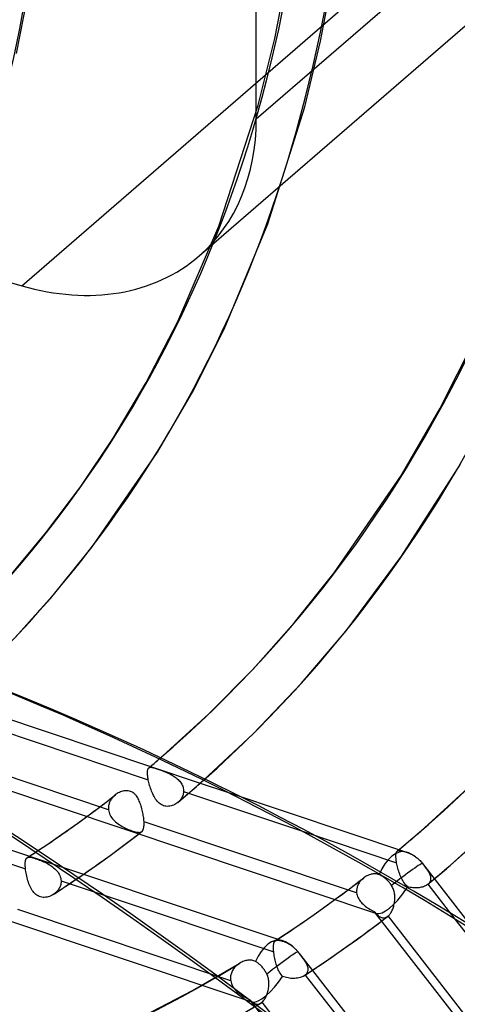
# Model space of a CAD drawing. Header units: millimetres. Extents: x -261 to 249, y -324 to 318.
# Tile 57 of 89: x 85 to 106, y -76 to -26. Entities that reach past the tile are written whole.
import ezdxf

# ---------------------------------------------------------------- set-up
doc = ezdxf.new("R2010")
doc.units = ezdxf.units.MM
doc.layers.add('MAIN-1', color=7, linetype='Continuous')
doc.layers.add('MAIN-2', color=7, linetype='Continuous')

msp = doc.modelspace()

# ---------------------------------------------------------------- linework, layer by layer
at = {"layer": 'MAIN-1'}
for p, q in [((81.15, -60.357), (91.118, -63.691)), ((80.577, -60.867), (91.009, -64.356)), ((77.108, -62.579), (102.425, -71.048)), ((91.21, -63.613), (91.298, -63.539)), ((91.298, -63.539), (91.386, -63.464)), ((91.386, -63.464), (91.474, -63.389)), ((91.474, -63.389), (91.561, -63.314)), ((90.968, -63.98), (90.969, -63.948)), ((90.968, -64.014), (90.968, -63.98)), ((90.969, -64.05), (90.968, -64.014)), ((90.969, -63.948), (90.971, -63.919)), ((90.971, -64.088), (90.969, -64.05)), ((90.971, -63.919), (90.975, -63.892)), ((90.975, -63.892), (90.979, -63.867)), ((90.979, -63.867), (90.985, -63.845)), ((90.985, -63.845), (90.992, -63.824)), ((90.992, -63.824), (91, -63.806)), ((91, -63.806), (91.009, -63.79)), ((91.009, -63.79), (91.019, -63.776)), ((91.019, -63.776), (91.031, -63.765)), ((91.031, -63.765), (91.031, -63.764)), ((91.031, -63.764), (91.031, -63.764)), ((91.031, -63.764), (91.032, -63.764)), ((91.032, -63.764), (91.032, -63.763)), ((91.032, -63.763), (91.032, -63.763)), ((91.032, -63.764), (91.032, -63.764)), ((91.034, -63.762), (91.122, -63.688)), ((91.122, -63.688), (91.21, -63.613)), ((90.975, -64.128), (90.971, -64.088)), ((90.98, -64.171), (90.975, -64.128)), ((90.985, -64.215), (90.98, -64.171)), ((90.992, -64.261), (90.985, -64.215)), ((91, -64.308), (90.992, -64.261)), ((91.009, -64.356), (91, -64.308)), ((91.023, -64.425), (91.009, -64.356)), ((91.039, -64.496), (91.023, -64.425)), ((91.057, -64.568), (91.039, -64.496)), ((91.077, -64.64), (91.057, -64.568)), ((93.493, -64.629), (93.586, -64.547)), ((93.586, -64.547), (93.679, -64.465)), ((93.612, -64.525), (94.966, -64.978)), ((93.679, -64.465), (93.772, -64.383)), ((91.099, -64.713), (91.077, -64.64)), ((91.122, -64.786), (91.099, -64.713)), ((91.147, -64.858), (91.122, -64.786)), ((91.174, -64.93), (91.147, -64.858)), ((91.202, -65), (91.174, -64.93)), ((91.233, -65.069), (91.202, -65)), ((92.973, -65.08), (93.093, -64.978)), ((93.029, -65.032), (98.724, -66.937)), ((93.093, -64.978), (93.212, -64.875)), ((93.212, -64.874), (93.306, -64.793)), ((93.306, -64.793), (93.4, -64.711)), ((93.4, -64.711), (93.493, -64.629)), ((91.265, -65.137), (91.233, -65.069)), ((91.299, -65.201), (91.265, -65.137)), ((91.335, -65.264), (91.299, -65.201)), ((91.374, -65.323), (91.335, -65.264)), ((91.414, -65.38), (91.374, -65.323)), ((91.458, -65.433), (91.414, -65.38)), ((91.503, -65.482), (91.458, -65.433)), ((91.552, -65.527), (91.503, -65.482)), ((91.603, -65.567), (91.552, -65.527)), ((92.442, -65.527), (92.388, -65.564)), ((92.494, -65.487), (92.442, -65.527)), ((92.494, -65.487), (92.614, -65.386)), ((92.495, -65.486), (92.494, -65.487)), ((92.494, -65.487), (92.494, -65.487)), ((92.496, -65.486), (92.495, -65.486)), ((92.495, -65.486), (92.495, -65.486)), ((92.496, -65.485), (92.496, -65.485)), ((92.496, -65.485), (92.496, -65.486)), ((92.614, -65.386), (92.734, -65.284)), ((92.734, -65.284), (92.854, -65.182)), ((92.854, -65.182), (92.973, -65.08)), ((91.657, -65.602), (91.603, -65.567)), ((91.713, -65.631), (91.657, -65.602)), ((91.771, -65.655), (91.713, -65.631)), ((91.832, -65.672), (91.771, -65.655)), ((91.895, -65.683), (91.832, -65.672)), ((91.958, -65.688), (91.895, -65.683)), ((92.021, -65.686), (91.958, -65.688)), ((92.085, -65.679), (92.021, -65.686)), ((92.148, -65.666), (92.085, -65.679)), ((92.211, -65.647), (92.148, -65.666)), ((92.271, -65.624), (92.211, -65.647)), ((92.331, -65.596), (92.271, -65.624)), ((92.388, -65.564), (92.331, -65.596)), ((87.093, -66.802), (87.525, -66.494)), ((87.525, -66.494), (87.931, -66.2)), ((86.666, -67.103), (87.093, -66.802)), ((85.878, -67.641), (86.269, -67.377)), ((86.269, -67.377), (86.666, -67.103)), ((89.584, -67.788), (90.059, -67.431)), ((90.059, -67.431), (90.531, -67.069)), ((85.486, -67.903), (85.878, -67.641)), ((89.099, -68.145), (89.584, -67.788)), ((88.563, -68.53), (89.099, -68.145)), ((87.511, -69.265), (88.017, -68.916)), ((88.017, -68.916), (88.563, -68.53)), ((87.773, -69.085), (97.49, -72.336)), ((86.261, -70.096), (86.256, -70.099)), ((86.267, -70.093), (86.261, -70.096)), ((86.272, -70.089), (86.267, -70.093)), ((86.277, -70.086), (86.272, -70.089)), ((86.282, -70.082), (86.277, -70.086)), ((86.287, -70.079), (86.282, -70.082)), ((88.748, -70.113), (97.287, -72.969)), ((99.849, -70.717), (100.351, -70.354)), ((99.318, -71.094), (99.849, -70.717)), ((98.337, -71.771), (98.815, -71.445)), ((98.815, -71.445), (99.318, -71.094)), ((102.089, -71.88), (102.683, -71.434)), ((102.369, -71.029), (112.723, -84.372)), ((106.36, -71.332), (114.431, -81.733)), ((97.857, -72.094), (98.337, -71.771)), ((101.474, -72.332), (102.089, -71.88)), ((97.326, -72.462), (97.335, -72.448)), ((97.335, -72.448), (97.346, -72.435)), ((97.346, -72.435), (97.35, -72.43)), ((97.35, -72.43), (97.355, -72.426)), ((97.355, -72.426), (97.359, -72.422)), ((97.359, -72.422), (97.364, -72.418)), ((97.364, -72.418), (97.369, -72.415)), ((97.369, -72.415), (97.373, -72.412)), ((97.373, -72.412), (97.857, -72.094)), ((100.733, -72.862), (101.474, -72.332)), ((97.274, -72.703), (97.276, -72.671)), ((97.274, -72.736), (97.274, -72.703)), ((97.274, -72.772), (97.274, -72.736)), ((97.275, -72.808), (97.274, -72.772)), ((97.277, -72.847), (97.275, -72.808)), ((97.276, -72.671), (97.278, -72.641)), ((97.279, -72.886), (97.277, -72.847)), ((97.278, -72.641), (97.281, -72.613)), ((97.282, -72.927), (97.279, -72.886)), ((97.281, -72.613), (97.285, -72.586)), ((97.287, -72.969), (97.282, -72.927)), ((97.285, -72.586), (97.29, -72.561)), ((97.29, -72.561), (97.295, -72.538)), ((97.295, -72.538), (97.301, -72.517)), ((97.301, -72.517), (97.309, -72.497)), ((97.309, -72.497), (97.317, -72.479)), ((97.317, -72.479), (97.326, -72.462)), ((100.05, -73.339), (100.733, -72.862)), ((97.294, -73.034), (97.287, -72.969)), ((97.304, -73.101), (97.294, -73.034)), ((97.315, -73.17), (97.304, -73.101)), ((97.327, -73.24), (97.315, -73.17)), ((97.342, -73.311), (97.327, -73.24)), ((97.358, -73.382), (97.342, -73.311)), ((97.376, -73.453), (97.358, -73.382)), ((99.433, -73.758), (100.05, -73.339)), ((97.395, -73.524), (97.376, -73.453)), ((97.416, -73.595), (97.395, -73.524)), ((97.439, -73.665), (97.416, -73.595)), ((97.463, -73.733), (97.439, -73.665)), ((97.49, -73.8), (97.463, -73.733)), ((97.518, -73.865), (97.49, -73.8)), ((97.548, -73.928), (97.518, -73.865)), ((97.581, -73.988), (97.548, -73.928)), ((98.812, -74.171), (99.433, -73.758)), ((99.222, -73.9), (107.342, -84.364)), ((97.615, -74.046), (97.581, -73.988)), ((97.652, -74.1), (97.615, -74.046)), ((97.692, -74.152), (97.652, -74.1)), ((97.734, -74.199), (97.692, -74.152)), ((97.8, -74.224), (97.734, -74.199)), ((97.867, -74.246), (97.8, -74.224)), ((97.935, -74.264), (97.867, -74.246)), ((98.004, -74.279), (97.935, -74.264)), ((98.074, -74.29), (98.004, -74.279)), ((98.144, -74.298), (98.074, -74.29)), ((98.214, -74.303), (98.144, -74.298)), ((98.283, -74.304), (98.214, -74.303)), ((98.352, -74.302), (98.283, -74.304)), ((98.418, -74.297), (98.352, -74.302)), ((98.483, -74.288), (98.418, -74.297)), ((98.546, -74.276), (98.483, -74.288)), ((98.606, -74.261), (98.546, -74.276)), ((98.664, -74.243), (98.606, -74.261)), ((98.717, -74.222), (98.664, -74.243)), ((98.767, -74.198), (98.717, -74.222)), ((98.812, -74.171), (98.767, -74.198)), ((98.869, -74.134), (105.801, -83.067))]:
    msp.add_line(p, q, dxfattribs=at)
for centre, major_axis, ratio, start_param, end_param in [((-0.5, -0.433), (159.408, -184.069), 0.75, 0.713724, 3.511855), ((-8.75, -7.578), (-148.606, 171.596), 0.75, -2.427868, -0.857072), ((-50, -43.301), (-148.606, 171.596), 0.75, -3.141592, -0.857072), ((-50, -43.301), (147.952, -170.84), 0.75, 0, 2.284521), ((-46.209, -259.91), (-234.823, -10.099), 0.985418, -2.557401, -2.083814), ((-46.202, -260.08), (234.823, 10.099), 0.985418, 0.584375, 1.057779), ((1.028, -279.702), (71.431, 223.923), 0.807621, -0.42766, 0), ((-0.5, -0.433), (159.408, -184.069), 0.75, -0.370263, 0.713724), ((21.152, 18.319), (70.573, -81.491), 0.75, -0.011293, -0.002684), ((21.152, 18.319), (-72.052, 83.199), 0.75, -3.141477, -3.132451), ((21.152, 18.319), (70.573, -81.491), 0.75, -0.096778, -0.060018), ((103.393, -69.584), (-1.019, -1.438), 0.325693, 0.096295, 1.61288), ((26.652, 23.082), (77.971, -90.033), 0.75, -0.101947, -0.061118), ((97.165, -74.014), (-1.019, -1.438), 0.325693, 0.126334, 1.67202)]:
    msp.add_ellipse(centre, major_axis=major_axis, ratio=ratio, start_param=start_param, end_param=end_param, dxfattribs=at)
at = {"layer": 'MAIN-2'}
for p, q in [((96.417, -31.274), (96.417, 62.672)), ((96.417, -31.274), (118.937, -11.771)), ((-9.273, -12.507), (84.673, -39.627)), ((93.55, -38.134), (115.616, -19.025)), ((84.673, -39.627), (106.471, -20.75)), ((97.345, -27.242), (98.074, -23.436)), ((99.629, -27.378), (100.357, -23.479)), ((84.414, -27.993), (85.089, -24.544)), ((96.515, -30.592), (97.345, -27.242)), ((98.838, -30.673), (99.629, -27.378)), ((94.538, -36.644), (96.515, -30.592)), ((97, -36.525), (98.838, -30.673)), ((92.487, -41.412), (94.538, -36.644)), ((94.804, -41.803), (97, -36.525)), ((90.898, -44.473), (92.487, -41.412)), ((93.215, -44.95), (94.804, -41.803)), ((105.605, -45.792), (107.369, -42.287)), ((89.249, -47.25), (90.898, -44.473)), ((91.471, -47.957), (93.215, -44.95)), ((103.679, -49.114), (105.605, -45.792)), ((87.625, -49.675), (89.249, -47.25)), ((88.206, -52.699), (91.471, -47.957)), ((103.689, -53.161), (106.644, -48.562)), ((100.319, -54), (103.679, -49.114)), ((85.888, -51.999), (87.625, -49.675)), ((84.008, -54.253), (85.888, -51.999)), ((86.338, -55.015), (88.206, -52.699)), ((100.912, -56.907), (103.689, -53.161)), ((98.332, -56.481), (100.319, -54)), ((84.368, -57.213), (86.338, -55.015)), ((96.237, -58.835), (98.332, -56.481)), ((98.655, -59.545), (100.912, -56.907)), ((94.039, -61.06), (96.237, -58.835)), ((96.277, -62.034), (98.655, -59.545)), ((60.875, -60.088), (87.773, -69.085)), ((91.732, -63.166), (94.039, -61.06)), ((93.772, -64.383), (96.277, -62.034)), ((89.016, -65.861), (78.372, -62.301)), ((59.368, -63.159), (96.197, -75.478)), ((91.561, -63.314), (91.59, -63.289)), ((91.59, -63.289), (91.618, -63.265)), ((91.618, -63.265), (91.647, -63.24)), ((91.647, -63.24), (91.675, -63.215)), ((91.675, -63.215), (91.704, -63.191)), ((91.704, -63.191), (91.733, -63.166)), ((91.032, -63.763), (91.048, -63.752)), ((91.048, -63.752), (91.065, -63.743)), ((91.065, -63.743), (91.084, -63.737)), ((91.084, -63.737), (91.105, -63.734)), ((91.105, -63.734), (91.128, -63.732)), ((91.118, -63.691), (93.612, -64.525)), ((91.128, -63.732), (91.152, -63.733)), ((91.152, -63.733), (91.179, -63.736)), ((91.179, -63.736), (91.208, -63.741)), ((91.208, -63.741), (91.239, -63.747)), ((91.239, -63.747), (91.272, -63.755)), ((91.272, -63.755), (91.309, -63.765)), ((91.309, -63.765), (91.348, -63.776)), ((91.348, -63.776), (91.389, -63.789)), ((91.389, -63.789), (91.434, -63.803)), ((91.434, -63.803), (91.482, -63.819)), ((91.482, -63.819), (91.531, -63.836)), ((91.531, -63.836), (91.582, -63.854)), ((91.582, -63.854), (91.635, -63.872)), ((91.635, -63.872), (91.69, -63.893)), ((91.69, -63.893), (91.746, -63.914)), ((91.746, -63.914), (91.803, -63.936)), ((91.803, -63.936), (91.86, -63.959)), ((91.86, -63.959), (91.917, -63.983)), ((91.917, -63.983), (91.974, -64.008)), ((91.974, -64.008), (92.03, -64.035)), ((92.03, -64.035), (92.086, -64.062)), ((92.086, -64.062), (92.142, -64.092)), ((92.142, -64.092), (92.197, -64.123)), ((92.197, -64.123), (92.251, -64.155)), ((92.251, -64.155), (92.304, -64.19)), ((92.304, -64.19), (92.356, -64.226)), ((92.356, -64.226), (92.406, -64.264)), ((92.406, -64.264), (92.454, -64.304)), ((92.454, -64.304), (92.499, -64.345)), ((92.499, -64.345), (92.542, -64.389)), ((92.542, -64.389), (92.582, -64.433)), ((92.582, -64.433), (92.619, -64.48)), ((92.619, -64.48), (92.653, -64.528)), ((92.653, -64.528), (92.683, -64.577)), ((89.456, -65.049), (89.406, -65.083)), ((89.508, -65.019), (89.456, -65.049)), ((89.561, -64.991), (89.508, -65.019)), ((89.616, -64.967), (89.561, -64.991)), ((89.671, -64.947), (89.616, -64.967)), ((89.728, -64.93), (89.671, -64.947)), ((89.784, -64.917), (89.728, -64.93)), ((89.841, -64.908), (89.784, -64.917)), ((89.898, -64.904), (89.841, -64.908)), ((89.954, -64.905), (89.898, -64.904)), ((90.01, -64.91), (89.954, -64.905)), ((90.064, -64.921), (90.01, -64.91)), ((90.116, -64.937), (90.064, -64.921)), ((90.166, -64.957), (90.116, -64.937)), ((90.213, -64.982), (90.166, -64.957)), ((90.258, -65.012), (90.213, -64.982)), ((90.301, -65.046), (90.258, -65.012)), ((90.341, -65.083), (90.301, -65.046)), ((92.683, -64.577), (92.709, -64.628)), ((92.709, -64.628), (92.731, -64.679)), ((92.731, -64.679), (92.748, -64.732)), ((92.748, -64.732), (92.762, -64.785)), ((92.762, -65.056), (92.748, -65.11)), ((92.762, -64.785), (92.771, -64.839)), ((92.771, -65.002), (92.762, -65.056)), ((92.771, -64.839), (92.776, -64.893)), ((92.776, -64.947), (92.771, -65.002)), ((92.776, -64.893), (92.776, -64.947)), ((92.776, -64.947), (93.029, -65.032)), ((94.966, -64.978), (103.931, -67.977)), ((104.633, -66.943), (107.183, -64.615)), ((74.22, -65.254), (84.864, -68.814)), ((88.654, -65.66), (88.893, -65.479)), ((88.893, -65.479), (89.131, -65.295)), ((89.059, -65.522), (89.045, -65.562)), ((89.075, -65.482), (89.059, -65.522)), ((89.093, -65.442), (89.075, -65.482)), ((89.114, -65.404), (89.093, -65.442)), ((89.136, -65.366), (89.114, -65.404)), ((89.131, -65.295), (89.368, -65.111)), ((89.16, -65.329), (89.136, -65.366)), ((89.186, -65.294), (89.16, -65.329)), ((89.214, -65.259), (89.186, -65.294)), ((89.243, -65.226), (89.214, -65.259)), ((89.274, -65.194), (89.243, -65.226)), ((89.306, -65.164), (89.274, -65.194)), ((89.34, -65.134), (89.306, -65.164)), ((89.343, -65.132), (89.34, -65.134)), ((89.346, -65.129), (89.343, -65.132)), ((89.349, -65.126), (89.346, -65.129)), ((89.352, -65.124), (89.349, -65.126)), ((89.355, -65.121), (89.352, -65.124)), ((89.358, -65.119), (89.355, -65.121)), ((89.406, -65.083), (89.358, -65.119)), ((90.379, -65.125), (90.341, -65.083)), ((90.415, -65.169), (90.379, -65.125)), ((90.448, -65.216), (90.415, -65.169)), ((90.479, -65.265), (90.448, -65.216)), ((90.508, -65.317), (90.479, -65.265)), ((90.535, -65.37), (90.508, -65.317)), ((90.561, -65.427), (90.535, -65.37)), ((90.586, -65.485), (90.561, -65.427)), ((90.609, -65.546), (90.586, -65.485)), ((90.631, -65.608), (90.609, -65.546)), ((92.497, -65.484), (92.496, -65.485)), ((92.498, -65.483), (92.497, -65.484)), ((92.499, -65.483), (92.498, -65.483)), ((92.5, -65.482), (92.499, -65.483)), ((92.501, -65.481), (92.5, -65.482)), ((92.544, -65.442), (92.501, -65.481)), ((92.501, -65.481), (92.501, -65.481)), ((92.583, -65.401), (92.544, -65.442)), ((92.619, -65.357), (92.583, -65.401)), ((92.653, -65.311), (92.619, -65.357)), ((92.682, -65.263), (92.653, -65.311)), ((92.708, -65.214), (92.682, -65.263)), ((92.731, -65.162), (92.708, -65.214)), ((92.748, -65.11), (92.731, -65.162)), ((87.931, -66.2), (88.173, -66.021)), ((88.173, -66.021), (88.414, -65.841)), ((88.414, -65.841), (88.654, -65.66)), ((89.013, -65.731), (89.012, -65.775)), ((89.012, -65.775), (89.013, -65.818)), ((89.018, -65.688), (89.013, -65.731)), ((89.013, -65.818), (89.016, -65.861)), ((89.016, -65.861), (89.027, -65.928)), ((89.024, -65.646), (89.018, -65.688)), ((89.034, -65.604), (89.024, -65.646)), ((89.027, -65.928), (89.043, -65.995)), ((89.045, -65.562), (89.034, -65.604)), ((89.043, -65.995), (89.067, -66.062)), ((90.652, -65.672), (90.631, -65.608)), ((90.672, -65.737), (90.652, -65.672)), ((90.69, -65.804), (90.672, -65.737)), ((90.707, -65.871), (90.69, -65.804)), ((90.722, -65.938), (90.707, -65.871)), ((90.737, -66.006), (90.722, -65.938)), ((90.749, -66.073), (90.737, -66.006)), ((89.067, -66.062), (89.096, -66.126)), ((89.096, -66.126), (89.13, -66.189)), ((89.13, -66.189), (89.17, -66.25)), ((89.17, -66.25), (89.214, -66.308)), ((89.214, -66.308), (89.263, -66.365)), ((89.263, -66.365), (89.316, -66.419)), ((89.316, -66.419), (89.373, -66.471)), ((89.373, -66.471), (89.433, -66.52)), ((89.433, -66.52), (89.496, -66.567)), ((90.761, -66.14), (90.749, -66.073)), ((90.771, -66.206), (90.761, -66.14)), ((90.779, -66.271), (90.771, -66.206)), ((90.786, -66.335), (90.779, -66.271)), ((90.792, -66.396), (90.786, -66.335)), ((90.795, -66.456), (90.792, -66.396)), ((90.797, -66.504), (90.795, -66.456)), ((101.438, -70.016), (90.795, -66.456)), ((90.798, -66.55), (90.797, -66.504)), ((106.113, -68.65), (108.75, -66.243)), ((89.496, -66.567), (89.561, -66.611)), ((89.561, -66.611), (89.628, -66.653)), ((89.628, -66.653), (89.696, -66.693)), ((89.696, -66.693), (89.766, -66.73)), ((89.766, -66.73), (89.836, -66.765)), ((89.836, -66.765), (89.907, -66.798)), ((89.907, -66.798), (89.977, -66.829)), ((89.977, -66.829), (90.046, -66.857)), ((90.046, -66.857), (90.113, -66.883)), ((90.113, -66.883), (90.178, -66.907)), ((90.178, -66.907), (90.24, -66.927)), ((90.24, -66.927), (90.3, -66.946)), ((90.3, -66.946), (90.356, -66.961)), ((90.356, -66.961), (90.407, -66.973)), ((90.407, -66.973), (90.455, -66.982)), ((90.455, -66.982), (90.499, -66.988)), ((90.499, -66.988), (90.539, -66.99)), ((90.539, -66.99), (90.576, -66.989)), ((90.557, -67.049), (90.583, -67.029)), ((90.576, -66.989), (90.61, -66.984)), ((90.583, -67.029), (90.609, -67.009)), ((90.609, -67.009), (90.635, -66.989)), ((90.61, -66.984), (90.64, -66.975)), ((90.635, -66.989), (90.661, -66.969)), ((90.64, -66.975), (90.667, -66.962)), ((90.661, -66.969), (90.687, -66.949)), ((90.667, -66.962), (90.692, -66.945)), ((90.692, -66.945), (90.693, -66.944)), ((90.693, -66.944), (90.694, -66.943)), ((90.694, -66.943), (90.695, -66.942)), ((90.695, -66.942), (90.696, -66.941)), ((90.696, -66.941), (90.697, -66.94)), ((90.697, -66.94), (90.699, -66.939)), ((90.699, -66.939), (90.714, -66.923)), ((90.714, -66.923), (90.728, -66.905)), ((90.728, -66.905), (90.74, -66.884)), ((90.74, -66.884), (90.751, -66.862)), ((90.751, -66.862), (90.761, -66.837)), ((90.761, -66.837), (90.77, -66.809)), ((90.77, -66.809), (90.778, -66.779)), ((90.778, -66.779), (90.784, -66.747)), ((90.784, -66.747), (90.789, -66.712)), ((90.789, -66.712), (90.793, -66.675)), ((90.793, -66.675), (90.796, -66.635)), ((90.796, -66.635), (90.798, -66.594)), ((90.798, -66.594), (90.798, -66.55)), ((98.724, -66.937), (103.439, -68.514)), ((104.441, -67.108), (104.633, -66.942)), ((90.531, -67.069), (90.557, -67.049)), ((103.861, -67.601), (104.055, -67.437)), ((104.055, -67.437), (104.248, -67.273)), ((104.248, -67.273), (104.441, -67.108)), ((85.218, -68.078), (85.308, -68.02)), ((85.308, -68.02), (85.397, -67.961)), ((85.397, -67.961), (85.486, -67.903)), ((103.415, -68.032), (103.42, -68.01)), ((103.42, -68.01), (103.427, -67.99)), ((103.427, -67.99), (103.436, -67.972)), ((103.436, -67.972), (103.445, -67.956)), ((103.445, -67.956), (103.455, -67.942)), ((103.455, -67.942), (103.467, -67.93)), ((103.467, -67.929), (103.468, -67.928)), ((103.467, -67.93), (103.467, -67.929)), ((103.468, -67.928), (103.469, -67.928)), ((103.469, -67.928), (103.47, -67.927)), ((103.47, -67.927), (103.471, -67.926)), ((103.47, -67.927), (103.47, -67.927)), ((103.471, -67.926), (103.666, -67.764)), ((103.471, -67.926), (103.486, -67.916)), ((103.486, -67.916), (103.502, -67.908)), ((103.502, -67.908), (103.52, -67.902)), ((103.52, -67.902), (103.539, -67.898)), ((103.539, -67.898), (103.56, -67.896)), ((103.56, -67.896), (103.583, -67.896)), ((103.583, -67.896), (103.607, -67.898)), ((103.607, -67.898), (103.634, -67.901)), ((103.634, -67.901), (103.662, -67.906)), ((103.662, -67.906), (103.692, -67.913)), ((103.666, -67.764), (103.861, -67.601)), ((103.692, -67.913), (103.725, -67.921)), ((103.725, -67.921), (103.76, -67.931)), ((103.76, -67.931), (103.797, -67.942)), ((103.797, -67.942), (103.837, -67.954)), ((103.837, -67.954), (103.879, -67.968)), ((103.879, -67.968), (103.923, -67.982)), ((103.923, -67.982), (103.969, -67.998)), ((103.969, -67.998), (104.017, -68.014)), ((104.017, -68.014), (104.066, -68.033)), ((84.851, -68.546), (84.852, -68.515)), ((84.852, -68.515), (84.854, -68.484)), ((84.854, -68.484), (84.857, -68.456)), ((84.857, -68.456), (84.861, -68.429)), ((84.861, -68.429), (84.866, -68.404)), ((84.866, -68.404), (84.871, -68.381)), ((84.871, -68.381), (84.877, -68.359)), ((84.877, -68.359), (84.884, -68.339)), ((84.884, -68.339), (84.892, -68.321)), ((84.892, -68.321), (84.901, -68.305)), ((84.901, -68.305), (84.911, -68.29)), ((84.911, -68.29), (84.921, -68.277)), ((84.921, -68.277), (84.925, -68.274)), ((84.925, -68.274), (84.928, -68.271)), ((84.928, -68.271), (84.931, -68.268)), ((84.931, -68.268), (84.934, -68.265)), ((84.934, -68.265), (84.937, -68.262)), ((84.937, -68.262), (84.941, -68.259)), ((84.941, -68.259), (84.962, -68.246)), ((84.95, -68.253), (85.039, -68.195)), ((84.962, -68.246), (84.985, -68.237)), ((84.985, -68.237), (85.011, -68.231)), ((85.011, -68.231), (85.04, -68.228)), ((85.039, -68.195), (85.129, -68.137)), ((85.04, -68.228), (85.071, -68.228)), ((85.071, -68.228), (85.106, -68.232)), ((85.106, -68.232), (85.144, -68.238)), ((85.129, -68.137), (85.218, -68.078)), ((85.144, -68.238), (85.185, -68.247)), ((85.185, -68.247), (85.23, -68.259)), ((85.23, -68.259), (85.279, -68.273)), ((85.279, -68.273), (85.332, -68.289)), ((85.332, -68.289), (85.389, -68.308)), ((85.389, -68.308), (85.448, -68.328)), ((85.448, -68.328), (85.509, -68.351)), ((85.509, -68.351), (85.572, -68.375)), ((85.572, -68.375), (85.637, -68.401)), ((85.637, -68.401), (85.703, -68.429)), ((85.703, -68.429), (85.769, -68.458)), ((85.769, -68.458), (85.835, -68.489)), ((85.835, -68.489), (85.9, -68.522)), ((103.402, -68.144), (103.404, -68.113)), ((103.402, -68.177), (103.402, -68.144)), ((103.403, -68.212), (103.402, -68.177)), ((103.405, -68.25), (103.403, -68.212)), ((103.404, -68.113), (103.406, -68.084)), ((103.408, -68.29), (103.405, -68.25)), ((103.406, -68.084), (103.41, -68.057)), ((103.412, -68.331), (103.408, -68.29)), ((103.41, -68.057), (103.415, -68.032)), ((103.417, -68.375), (103.412, -68.331)), ((103.423, -68.42), (103.417, -68.375)), ((103.431, -68.466), (103.423, -68.42)), ((103.439, -68.514), (103.431, -68.466)), ((103.452, -68.581), (103.439, -68.514)), ((104.066, -68.033), (104.115, -68.053)), ((104.115, -68.053), (104.163, -68.076)), ((104.163, -68.076), (104.211, -68.101)), ((104.211, -68.101), (104.257, -68.126)), ((104.257, -68.126), (104.301, -68.153)), ((104.301, -68.153), (104.345, -68.182)), ((104.345, -68.182), (104.391, -68.214)), ((104.391, -68.214), (104.437, -68.249)), ((104.437, -68.249), (104.483, -68.286)), ((104.483, -68.286), (104.527, -68.324)), ((104.527, -68.324), (104.569, -68.363)), ((104.569, -68.363), (104.609, -68.403)), ((104.609, -68.403), (104.646, -68.443)), ((104.646, -68.443), (104.683, -68.485)), ((104.683, -68.485), (104.72, -68.529)), ((84.85, -68.58), (84.851, -68.546)), ((84.851, -68.615), (84.85, -68.58)), ((84.852, -68.652), (84.851, -68.615)), ((84.854, -68.691), (84.852, -68.652)), ((84.856, -68.731), (84.854, -68.691)), ((84.86, -68.772), (84.856, -68.731)), ((84.864, -68.814), (84.86, -68.772)), ((84.872, -68.884), (84.864, -68.814)), ((84.883, -68.956), (84.872, -68.884)), ((84.895, -69.03), (84.883, -68.956)), ((85.9, -68.522), (85.965, -68.556)), ((85.965, -68.556), (86.029, -68.593)), ((86.029, -68.593), (86.092, -68.632)), ((86.092, -68.632), (86.154, -68.673)), ((86.154, -68.673), (86.215, -68.717)), ((86.215, -68.717), (86.273, -68.763)), ((86.273, -68.763), (86.328, -68.812)), ((86.328, -68.812), (86.381, -68.863)), ((86.381, -68.863), (86.43, -68.917)), ((86.43, -68.917), (86.475, -68.972)), ((86.475, -68.972), (86.515, -69.03)), ((103.467, -68.65), (103.452, -68.581)), ((103.484, -68.72), (103.467, -68.65)), ((103.502, -68.791), (103.484, -68.72)), ((103.522, -68.862), (103.502, -68.791)), ((103.544, -68.934), (103.522, -68.862)), ((103.568, -69.005), (103.544, -68.934)), ((103.593, -69.075), (103.568, -69.005)), ((104.72, -68.529), (104.722, -68.532)), ((104.722, -68.532), (104.724, -68.535)), ((104.724, -68.535), (104.726, -68.537)), ((104.726, -68.537), (104.728, -68.54)), ((104.728, -68.54), (104.73, -68.543)), ((104.73, -68.543), (104.732, -68.545)), ((104.732, -68.545), (104.769, -68.593)), ((104.732, -68.545), (107.388, -71.968)), ((104.769, -68.593), (104.805, -68.639)), ((104.805, -68.639), (104.84, -68.685)), ((104.84, -68.685), (104.874, -68.73)), ((104.874, -68.73), (104.906, -68.775)), ((104.906, -68.775), (104.937, -68.819)), ((104.937, -68.819), (104.967, -68.862)), ((104.967, -68.862), (104.995, -68.905)), ((104.995, -68.905), (105.02, -68.947)), ((105.02, -68.947), (105.044, -68.988)), ((105.044, -68.988), (105.066, -69.029)), ((105.558, -69.126), (105.744, -68.968)), ((105.744, -68.968), (105.928, -68.81)), ((105.928, -68.81), (106.112, -68.651)), ((84.91, -69.106), (84.895, -69.03)), ((84.926, -69.182), (84.91, -69.106)), ((84.944, -69.259), (84.926, -69.182)), ((84.964, -69.335), (84.944, -69.259)), ((84.986, -69.411), (84.964, -69.335)), ((85.01, -69.486), (84.986, -69.411)), ((85.036, -69.56), (85.01, -69.486)), ((86.515, -69.03), (86.55, -69.09)), ((86.55, -69.09), (86.581, -69.152)), ((86.581, -69.152), (86.605, -69.215)), ((86.605, -69.215), (86.624, -69.279)), ((86.624, -69.279), (86.637, -69.344)), ((86.637, -69.344), (86.643, -69.409)), ((86.644, -69.458), (86.641, -69.506)), ((86.643, -69.409), (86.644, -69.458)), ((86.643, -69.409), (88.748, -70.113)), ((87.095, -69.546), (87.303, -69.406)), ((87.303, -69.406), (87.511, -69.265)), ((101.316, -69.635), (101.554, -69.453)), ((101.554, -69.453), (101.792, -69.269)), ((101.583, -69.488), (101.559, -69.524)), ((101.609, -69.452), (101.583, -69.488)), ((101.636, -69.418), (101.609, -69.452)), ((101.666, -69.385), (101.636, -69.418)), ((101.696, -69.354), (101.666, -69.385)), ((101.728, -69.323), (101.696, -69.354)), ((101.761, -69.294), (101.728, -69.323)), ((101.767, -69.29), (101.761, -69.294)), ((101.772, -69.286), (101.767, -69.29)), ((101.777, -69.282), (101.772, -69.286)), ((101.782, -69.277), (101.777, -69.282)), ((101.787, -69.273), (101.782, -69.277)), ((101.792, -69.269), (101.787, -69.273)), ((101.831, -69.241), (101.792, -69.269)), ((101.87, -69.215), (101.831, -69.241)), ((101.91, -69.19), (101.87, -69.215)), ((101.952, -69.167), (101.91, -69.19)), ((101.994, -69.146), (101.952, -69.167)), ((102.038, -69.128), (101.994, -69.146)), ((102.082, -69.111), (102.038, -69.128)), ((102.126, -69.097), (102.082, -69.111)), ((102.171, -69.085), (102.126, -69.097)), ((102.216, -69.076), (102.171, -69.085)), ((102.261, -69.07), (102.216, -69.076)), ((102.306, -69.066), (102.261, -69.07)), ((102.35, -69.065), (102.306, -69.066)), ((102.395, -69.068), (102.35, -69.065)), ((102.438, -69.073), (102.395, -69.068)), ((102.481, -69.082), (102.438, -69.073)), ((102.523, -69.093), (102.481, -69.082)), ((102.563, -69.108), (102.523, -69.093)), ((102.599, -69.124), (102.563, -69.108)), ((102.635, -69.141), (102.599, -69.124)), ((102.672, -69.16), (102.635, -69.141)), ((102.708, -69.182), (102.672, -69.16)), ((102.745, -69.204), (102.708, -69.182)), ((102.78, -69.228), (102.745, -69.204)), ((102.815, -69.253), (102.78, -69.228)), ((102.848, -69.278), (102.815, -69.253)), ((102.88, -69.305), (102.848, -69.278)), ((102.913, -69.334), (102.88, -69.305)), ((102.946, -69.364), (102.913, -69.334)), ((102.979, -69.397), (102.946, -69.364)), ((103.012, -69.43), (102.979, -69.397)), ((103.043, -69.465), (103.012, -69.43)), ((103.074, -69.501), (103.043, -69.465)), ((103.103, -69.537), (103.074, -69.501)), ((103.62, -69.145), (103.593, -69.075)), ((103.648, -69.213), (103.62, -69.145)), ((103.679, -69.28), (103.648, -69.213)), ((103.711, -69.344), (103.679, -69.28)), ((103.745, -69.406), (103.711, -69.344)), ((103.781, -69.466), (103.745, -69.406)), ((103.819, -69.523), (103.781, -69.466)), ((104.999, -69.595), (105.186, -69.439)), ((105.084, -69.502), (105.062, -69.532)), ((105.066, -69.029), (105.085, -69.069)), ((105.102, -69.47), (105.084, -69.502)), ((105.085, -69.069), (105.101, -69.109)), ((105.101, -69.109), (105.115, -69.148)), ((105.117, -69.438), (105.102, -69.47)), ((105.115, -69.148), (105.126, -69.186)), ((105.129, -69.404), (105.117, -69.438)), ((105.126, -69.186), (105.135, -69.224)), ((105.136, -69.37), (105.129, -69.404)), ((105.135, -69.224), (105.14, -69.262)), ((105.141, -69.334), (105.136, -69.37)), ((105.14, -69.262), (105.142, -69.298)), ((105.142, -69.298), (105.141, -69.334)), ((105.186, -69.439), (105.372, -69.283)), ((105.372, -69.283), (105.558, -69.126)), ((85.064, -69.632), (85.036, -69.56)), ((85.095, -69.702), (85.064, -69.632)), ((85.127, -69.769), (85.095, -69.702)), ((85.162, -69.834), (85.127, -69.769)), ((85.2, -69.895), (85.162, -69.834)), ((85.24, -69.953), (85.2, -69.895)), ((85.284, -70.007), (85.24, -69.953)), ((86.256, -70.099), (86.467, -69.962)), ((86.408, -69.977), (86.372, -70.011)), ((86.442, -69.942), (86.408, -69.977)), ((86.474, -69.904), (86.442, -69.942)), ((86.467, -69.962), (86.677, -69.825)), ((86.504, -69.865), (86.474, -69.904)), ((86.531, -69.824), (86.504, -69.865)), ((86.556, -69.782), (86.531, -69.824)), ((86.578, -69.738), (86.556, -69.782)), ((86.597, -69.694), (86.578, -69.738)), ((86.613, -69.648), (86.597, -69.694)), ((86.626, -69.601), (86.613, -69.648)), ((86.635, -69.554), (86.626, -69.601)), ((86.641, -69.506), (86.635, -69.554)), ((86.677, -69.825), (86.886, -69.686)), ((86.886, -69.686), (87.095, -69.546)), ((100.835, -69.996), (101.076, -69.816)), ((101.076, -69.816), (101.316, -69.635)), ((101.436, -69.887), (101.434, -69.93)), ((101.434, -69.93), (101.435, -69.973)), ((101.435, -69.973), (101.438, -70.016)), ((101.441, -69.845), (101.436, -69.887)), ((101.447, -69.802), (101.441, -69.845)), ((101.457, -69.76), (101.447, -69.802)), ((101.468, -69.719), (101.457, -69.76)), ((101.482, -69.679), (101.468, -69.719)), ((101.498, -69.639), (101.482, -69.679)), ((101.516, -69.6), (101.498, -69.639)), ((101.537, -69.562), (101.516, -69.6)), ((101.559, -69.524), (101.537, -69.562)), ((103.131, -69.573), (103.103, -69.537)), ((103.157, -69.609), (103.131, -69.573)), ((103.183, -69.647), (103.157, -69.609)), ((103.212, -69.694), (103.183, -69.647)), ((103.239, -69.743), (103.212, -69.694)), ((103.262, -69.795), (103.239, -69.743)), ((103.283, -69.847), (103.262, -69.795)), ((103.3, -69.901), (103.283, -69.847)), ((103.315, -69.955), (103.3, -69.901)), ((103.327, -70.01), (103.315, -69.955)), ((103.86, -69.577), (103.819, -69.523)), ((103.903, -69.627), (103.86, -69.577)), ((103.949, -69.674), (103.903, -69.627)), ((103.997, -69.716), (103.949, -69.674)), ((104.058, -69.733), (103.997, -69.716)), ((104.12, -69.746), (104.058, -69.733)), ((104.183, -69.757), (104.12, -69.746)), ((104.247, -69.765), (104.183, -69.757)), ((104.31, -69.77), (104.247, -69.765)), ((104.373, -69.772), (104.31, -69.77)), ((104.436, -69.771), (104.373, -69.772)), ((104.498, -69.768), (104.436, -69.771)), ((104.559, -69.762), (104.498, -69.768)), ((104.618, -69.753), (104.559, -69.762)), ((104.675, -69.742), (104.618, -69.753)), ((104.73, -69.728), (104.675, -69.742)), ((104.783, -69.711), (104.73, -69.728)), ((104.832, -69.692), (104.783, -69.711)), ((104.879, -69.671), (104.832, -69.692)), ((104.923, -69.648), (104.879, -69.671)), ((104.963, -69.623), (104.923, -69.648)), ((104.999, -69.595), (104.963, -69.623)), ((105, -69.594), (104.999, -69.595)), ((105.002, -69.593), (105, -69.594)), ((105.003, -69.592), (105.002, -69.593)), ((105.004, -69.59), (105.003, -69.592)), ((105.006, -69.589), (105.004, -69.59)), ((105.007, -69.588), (105.006, -69.589)), ((105.036, -69.561), (105.007, -69.588)), ((105.007, -69.588), (106.36, -71.332)), ((105.062, -69.532), (105.036, -69.561)), ((85.33, -70.057), (85.284, -70.007)), ((85.38, -70.102), (85.33, -70.057)), ((85.434, -70.141), (85.38, -70.102)), ((85.49, -70.174), (85.434, -70.141)), ((85.548, -70.202), (85.49, -70.174)), ((85.61, -70.223), (85.548, -70.202)), ((85.674, -70.237), (85.61, -70.223)), ((85.74, -70.245), (85.674, -70.237)), ((85.806, -70.246), (85.74, -70.245)), ((85.873, -70.241), (85.806, -70.246)), ((85.94, -70.231), (85.873, -70.241)), ((86.006, -70.214), (85.94, -70.231)), ((86.071, -70.193), (86.006, -70.214)), ((86.135, -70.166), (86.071, -70.193)), ((86.197, -70.135), (86.135, -70.166)), ((86.256, -70.099), (86.197, -70.135)), ((86.295, -70.073), (86.287, -70.079)), ((86.303, -70.067), (86.295, -70.073)), ((86.311, -70.061), (86.303, -70.067)), ((86.318, -70.056), (86.311, -70.061)), ((86.326, -70.05), (86.318, -70.056)), ((86.334, -70.044), (86.326, -70.05)), ((86.372, -70.011), (86.334, -70.044)), ((100.351, -70.354), (100.594, -70.176)), ((100.594, -70.176), (100.835, -69.996)), ((101.438, -70.016), (101.448, -70.079)), ((101.448, -70.079), (101.463, -70.141)), ((101.463, -70.141), (101.483, -70.203)), ((101.483, -70.203), (101.509, -70.264)), ((101.509, -70.264), (101.54, -70.323)), ((101.54, -70.323), (101.575, -70.381)), ((101.575, -70.381), (101.614, -70.436)), ((101.614, -70.436), (101.658, -70.49)), ((103.336, -70.066), (103.327, -70.01)), ((103.328, -70.517), (103.336, -70.461)), ((103.343, -70.121), (103.336, -70.066)), ((103.336, -70.461), (103.343, -70.404)), ((103.347, -70.177), (103.343, -70.121)), ((103.343, -70.404), (103.347, -70.347)), ((103.349, -70.234), (103.347, -70.177)), ((103.347, -70.347), (103.349, -70.29)), ((103.349, -70.29), (103.349, -70.234)), ((95.135, -74.421), (84.472, -70.854)), ((101.658, -70.49), (101.705, -70.542)), ((101.705, -70.542), (101.756, -70.592)), ((101.756, -70.592), (101.81, -70.639)), ((101.81, -70.639), (101.867, -70.685)), ((101.867, -70.685), (101.925, -70.728)), ((101.925, -70.728), (101.986, -70.769)), ((101.986, -70.769), (102.049, -70.808)), ((102.049, -70.808), (102.113, -70.845)), ((102.113, -70.845), (102.178, -70.881)), ((102.178, -70.881), (102.243, -70.914)), ((102.243, -70.914), (102.309, -70.945)), ((102.309, -70.945), (102.347, -70.989)), ((103.153, -71.013), (103.177, -70.971)), ((103.177, -70.971), (103.2, -70.928)), ((103.2, -70.928), (103.222, -70.882)), ((103.222, -70.882), (103.242, -70.834)), ((103.242, -70.834), (103.26, -70.785)), ((103.26, -70.785), (103.277, -70.734)), ((103.277, -70.734), (103.292, -70.681)), ((103.292, -70.681), (103.306, -70.627)), ((103.306, -70.627), (103.318, -70.572)), ((103.318, -70.572), (103.328, -70.517)), ((102.333, -70.982), (102.369, -71.029)), ((102.347, -70.989), (102.384, -71.03)), ((102.384, -71.03), (102.422, -71.069)), ((102.422, -71.069), (102.46, -71.106)), ((102.46, -71.106), (102.497, -71.14)), ((102.497, -71.14), (102.535, -71.17)), ((102.535, -71.17), (102.573, -71.197)), ((102.573, -71.197), (102.611, -71.22)), ((102.611, -71.22), (102.649, -71.239)), ((102.649, -71.239), (102.688, -71.254)), ((102.683, -71.434), (102.735, -71.394)), ((102.688, -71.254), (102.726, -71.264)), ((102.726, -71.264), (102.765, -71.27)), ((102.735, -71.394), (102.788, -71.355)), ((102.765, -71.27), (102.804, -71.27)), ((102.788, -71.355), (102.84, -71.315)), ((102.804, -71.27), (102.843, -71.266)), ((102.84, -71.315), (102.892, -71.275)), ((102.843, -71.266), (102.882, -71.256)), ((102.882, -71.256), (102.921, -71.241)), ((102.892, -71.275), (102.944, -71.235)), ((102.921, -71.241), (102.959, -71.221)), ((102.944, -71.235), (102.996, -71.195)), ((102.959, -71.221), (102.996, -71.195)), ((102.996, -71.195), (103, -71.192)), ((103, -71.192), (103.003, -71.189)), ((103.003, -71.189), (103.007, -71.186)), ((103.007, -71.186), (103.011, -71.183)), ((103.011, -71.183), (103.015, -71.18)), ((103.015, -71.18), (103.018, -71.177)), ((103.018, -71.177), (103.047, -71.15)), ((112.432, -83.309), (103.018, -71.177)), ((103.047, -71.15), (103.075, -71.12)), ((103.075, -71.12), (103.102, -71.087)), ((103.102, -71.087), (103.128, -71.051)), ((103.128, -71.051), (103.153, -71.013)), ((97.373, -72.412), (97.39, -72.402)), ((97.39, -72.402), (97.407, -72.395)), ((97.407, -72.395), (97.426, -72.39)), ((97.426, -72.39), (97.447, -72.387)), ((97.447, -72.387), (97.469, -72.386)), ((97.469, -72.386), (97.493, -72.386)), ((97.49, -72.336), (97.703, -72.407)), ((97.493, -72.386), (97.518, -72.388)), ((97.518, -72.388), (97.545, -72.391)), ((97.545, -72.391), (97.574, -72.397)), ((97.574, -72.397), (97.605, -72.403)), ((97.605, -72.403), (97.638, -72.411)), ((97.638, -72.411), (97.673, -72.421)), ((97.673, -72.421), (97.71, -72.432)), ((97.71, -72.432), (97.75, -72.444)), ((97.75, -72.444), (97.791, -72.457)), ((97.791, -72.457), (97.834, -72.472)), ((97.834, -72.472), (97.875, -72.487)), ((97.875, -72.487), (97.917, -72.504)), ((97.917, -72.504), (97.959, -72.524)), ((97.959, -72.524), (98.001, -72.545)), ((98.001, -72.545), (98.043, -72.568)), ((98.043, -72.568), (98.084, -72.592)), ((98.084, -72.592), (98.123, -72.617)), ((98.123, -72.617), (98.161, -72.643)), ((98.161, -72.643), (98.199, -72.671)), ((98.199, -72.671), (98.238, -72.702)), ((98.238, -72.702), (98.276, -72.734)), ((98.276, -72.734), (98.314, -72.768)), ((98.314, -72.768), (98.352, -72.804)), ((98.352, -72.804), (98.379, -72.831)), ((98.379, -72.831), (98.406, -72.86)), ((98.406, -72.86), (98.432, -72.888)), ((98.432, -72.888), (98.457, -72.917)), ((98.457, -72.917), (98.481, -72.945)), ((98.481, -72.945), (98.504, -72.975)), ((95.789, -73.439), (95.739, -73.459)), ((95.84, -73.422), (95.789, -73.439)), ((95.89, -73.408), (95.84, -73.422)), ((95.941, -73.397), (95.89, -73.408)), ((95.992, -73.39), (95.941, -73.397)), ((96.042, -73.385), (95.992, -73.39)), ((96.092, -73.384), (96.042, -73.385)), ((96.142, -73.386), (96.092, -73.384)), ((96.191, -73.392), (96.142, -73.386)), ((96.239, -73.402), (96.191, -73.392)), ((96.285, -73.415), (96.239, -73.402)), ((96.329, -73.433), (96.285, -73.415)), ((96.371, -73.453), (96.329, -73.433)), ((98.504, -72.975), (98.514, -72.987)), ((98.514, -72.987), (98.523, -73)), ((98.523, -73), (98.533, -73.012)), ((98.533, -73.012), (98.543, -73.025)), ((98.543, -73.025), (98.552, -73.037)), ((98.552, -73.037), (98.562, -73.049)), ((98.561, -73.048), (99.222, -73.9)), ((98.562, -73.049), (98.602, -73.1)), ((98.602, -73.1), (98.64, -73.15)), ((98.64, -73.15), (98.678, -73.2)), ((98.678, -73.2), (98.714, -73.249)), ((98.714, -73.249), (98.749, -73.297)), ((98.749, -73.297), (98.783, -73.344)), ((98.783, -73.344), (98.815, -73.391)), ((98.815, -73.391), (98.845, -73.438)), ((98.845, -73.438), (98.874, -73.484)), ((93.229, -74.907), (95.592, -73.534)), ((95.227, -73.902), (95.204, -73.945)), ((95.253, -73.859), (95.227, -73.902)), ((95.281, -73.818), (95.253, -73.859)), ((95.311, -73.779), (95.281, -73.818)), ((95.343, -73.74), (95.311, -73.779)), ((95.377, -73.704), (95.343, -73.74)), ((95.413, -73.669), (95.377, -73.704)), ((95.45, -73.636), (95.413, -73.669)), ((95.49, -73.604), (95.45, -73.636)), ((95.506, -73.592), (95.49, -73.604)), ((95.523, -73.579), (95.506, -73.592)), ((95.54, -73.567), (95.523, -73.579)), ((95.557, -73.556), (95.54, -73.567)), ((95.575, -73.545), (95.557, -73.556)), ((95.592, -73.534), (95.575, -73.545)), ((95.64, -73.506), (95.592, -73.534)), ((95.689, -73.481), (95.64, -73.506)), ((95.739, -73.459), (95.689, -73.481)), ((96.407, -73.474), (96.371, -73.453)), ((96.443, -73.496), (96.407, -73.474)), ((96.478, -73.521), (96.443, -73.496)), ((96.513, -73.546), (96.478, -73.521)), ((96.546, -73.573), (96.513, -73.546)), ((96.579, -73.601), (96.546, -73.573)), ((96.61, -73.63), (96.579, -73.601)), ((96.642, -73.66), (96.61, -73.63)), ((96.674, -73.693), (96.642, -73.66)), ((96.705, -73.728), (96.674, -73.693)), ((96.736, -73.765), (96.705, -73.728)), ((96.766, -73.802), (96.736, -73.765)), ((96.795, -73.841), (96.766, -73.802)), ((96.823, -73.88), (96.795, -73.841)), ((96.849, -73.919), (96.823, -73.88)), ((96.873, -73.958), (96.849, -73.919)), ((98.874, -73.484), (98.9, -73.53)), ((98.9, -73.53), (98.923, -73.576)), ((98.923, -73.576), (98.944, -73.621)), ((98.944, -73.621), (98.961, -73.666)), ((98.961, -73.666), (98.976, -73.71)), ((98.976, -73.71), (98.987, -73.753)), ((98.991, -73.919), (98.982, -73.958)), ((98.987, -73.753), (98.994, -73.796)), ((98.996, -73.879), (98.991, -73.919)), ((98.994, -73.796), (98.997, -73.838)), ((98.997, -73.838), (98.996, -73.879)), ((95.125, -74.226), (95.123, -74.274)), ((95.123, -74.274), (95.124, -74.323)), ((95.124, -74.323), (95.128, -74.372)), ((95.131, -74.177), (95.125, -74.226)), ((95.128, -74.372), (95.135, -74.421)), ((95.14, -74.129), (95.131, -74.177)), ((95.135, -74.421), (95.15, -74.486)), ((95.151, -74.082), (95.14, -74.129)), ((95.166, -74.035), (95.151, -74.082)), ((95.184, -73.99), (95.166, -74.035)), ((95.204, -73.945), (95.184, -73.99)), ((96.897, -73.999), (96.873, -73.958)), ((96.921, -74.042), (96.897, -73.999)), ((96.944, -74.086), (96.921, -74.042)), ((96.968, -74.14), (96.944, -74.086)), ((96.989, -74.195), (96.968, -74.14)), ((97.007, -74.251), (96.989, -74.195)), ((97.021, -74.309), (97.007, -74.251)), ((97.033, -74.367), (97.021, -74.309)), ((97.041, -74.426), (97.033, -74.367)), ((97.046, -74.485), (97.041, -74.426)), ((98.822, -74.165), (98.812, -74.171)), ((98.831, -74.158), (98.822, -74.165)), ((98.84, -74.151), (98.831, -74.158)), ((98.849, -74.144), (98.84, -74.151)), ((98.858, -74.137), (98.849, -74.144)), ((98.866, -74.13), (98.858, -74.137)), ((98.899, -74.099), (98.866, -74.13)), ((98.866, -74.13), (98.869, -74.134)), ((98.926, -74.067), (98.899, -74.099)), ((98.949, -74.032), (98.926, -74.067)), ((98.968, -73.996), (98.949, -74.032)), ((98.982, -73.958), (98.968, -73.996)), ((89.954, -76.61), (93.229, -74.907)), ((95.15, -74.486), (95.171, -74.551)), ((95.171, -74.551), (95.197, -74.615)), ((95.197, -74.615), (95.228, -74.676)), ((95.228, -74.676), (95.264, -74.736)), ((95.264, -74.736), (95.305, -74.794)), ((95.305, -74.794), (95.349, -74.851)), ((95.349, -74.851), (95.397, -74.905)), ((95.397, -74.905), (95.449, -74.956)), ((96.997, -74.96), (97.011, -74.903)), ((97.011, -74.903), (97.023, -74.844)), ((97.023, -74.844), (97.033, -74.784)), ((97.033, -74.784), (97.04, -74.724)), ((97.04, -74.724), (97.046, -74.664)), ((97.048, -74.544), (97.046, -74.485)), ((97.046, -74.664), (97.048, -74.604)), ((97.048, -74.604), (97.048, -74.544)), ((95.449, -74.956), (95.504, -75.006)), ((95.504, -75.006), (95.561, -75.053)), ((95.561, -75.053), (95.62, -75.098)), ((95.62, -75.098), (95.682, -75.141)), ((95.682, -75.141), (95.745, -75.182)), ((95.745, -75.182), (95.809, -75.22)), ((95.809, -75.22), (95.874, -75.257)), ((95.874, -75.257), (95.94, -75.291)), ((95.94, -75.291), (96.006, -75.323)), ((96.006, -75.323), (96.072, -75.353)), ((96.072, -75.353), (96.107, -75.391)), ((96.105, -75.412), (106.437, -88.728)), ((96.107, -75.391), (96.143, -75.426)), ((96.764, -75.434), (96.793, -75.398)), ((96.793, -75.398), (96.821, -75.36)), ((96.821, -75.36), (96.848, -75.318)), ((96.848, -75.318), (96.874, -75.273)), ((96.874, -75.273), (96.899, -75.226)), ((96.899, -75.226), (96.922, -75.177)), ((96.922, -75.177), (96.943, -75.125)), ((96.943, -75.125), (96.963, -75.072)), ((96.963, -75.072), (96.981, -75.017)), ((96.981, -75.017), (96.997, -74.96)), ((94.325, -76.883), (96.639, -75.542)), ((96.143, -75.426), (96.178, -75.458)), ((96.178, -75.458), (96.213, -75.488)), ((96.213, -75.488), (96.248, -75.513)), ((96.248, -75.513), (96.283, -75.536)), ((96.283, -75.536), (96.318, -75.555)), ((96.318, -75.555), (96.353, -75.57)), ((96.353, -75.57), (96.389, -75.581)), ((96.389, -75.581), (96.424, -75.589)), ((96.424, -75.589), (96.46, -75.592)), ((96.46, -75.592), (96.496, -75.591)), ((96.496, -75.591), (96.532, -75.585)), ((96.532, -75.585), (96.568, -75.575)), ((96.568, -75.575), (96.603, -75.561)), ((96.603, -75.561), (96.639, -75.542)), ((96.639, -75.542), (96.65, -75.535)), ((96.65, -75.535), (96.66, -75.528)), ((96.66, -75.528), (96.671, -75.52)), ((96.671, -75.52), (96.682, -75.512)), ((96.682, -75.512), (96.693, -75.504)), ((96.693, -75.504), (96.703, -75.495)), ((96.703, -75.495), (96.734, -75.466)), ((106.127, -87.639), (96.703, -75.495)), ((96.734, -75.466), (96.764, -75.434))]:
    msp.add_line(p, q, dxfattribs=at)
for centre, start, end in [((103.393, -69.584), 53.9288, 71.5092), ((103.393, -69.584), 37.8111, 38.4752), ((97.165, -74.014), 45.5986, 71.5071)]:
    msp.add_arc(centre, 1.695, start, end, dxfattribs=at)
for centre, major_axis, ratio, start_param, end_param in [((0, 0), (-158.754, 183.313), 0.75, -2.427868, 0.713724), ((-8.25, -7.145), (-147.952, 170.84), 0.75, -2.427868, -0.857072), ((27.5, 23.816), (45.95, -53.059), 0.75, -0.857072, 2.284521), ((-0.5, -0.433), (159.408, -184.069), 0.75, -2.427868, -0.370263), ((0, 0), (-158.754, 183.313), 0.75, 0.713724, 3.855317), ((27, 23.383), (46.605, -53.815), 0.75, -0.857072, 0.713724), ((26.652, 23.082), (77.971, -90.033), 0.75, -0.016959, 0.713724), ((26.652, 23.082), (-79.45, 91.741), 0.75, -3.141442, -2.427868), ((21.152, 18.319), (70.573, -81.491), 0.75, -0.002684, 0.713724), ((21.152, 18.319), (-72.052, 83.199), 0.75, -3.132451, -2.427868), ((15.652, 13.555), (63.175, -72.949), 0.75, 0.000066, 0.713724), ((15.652, 13.555), (-64.655, 74.657), 0.75, -3.105266, -2.427868), ((10.152, 8.792), (-57.257, 66.115), 0.75, -3.089603, -2.427868), ((84.673, -27.884), (-8.877, 10.25), 0.75, -3.141514, -2.427868), ((26.652, 23.082), (77.971, -90.033), 0.75, -1.587755, -0.126389), ((26.652, 23.082), (-79.45, 91.741), 0.75, 1.555018, 3.014024), ((84.673, -27.884), (-8.877, 10.25), 0.75, 2.284521, 3.141672), ((26.652, 23.082), (89.511, -103.358), 0.75, -1.592863, -0.121281), ((26.652, 23.082), (-90.99, 105.067), 0.75, 1.547922, 3.021119), ((26.652, 23.082), (101.051, -116.684), 0.75, -1.598532, -0.115612), ((26.652, 23.082), (-102.531, 118.392), 0.75, 1.542426, 3.026615), ((1.589, -279.881), (71.431, 223.923), 0.807621, -0.42766, 0), ((26.652, 23.082), (-114.071, 131.718), 0.75, 1.538043, 3.030999), ((21.152, 18.319), (-72.052, 83.199), 0.75, 3.130388, 3.141699), ((21.152, 18.319), (70.573, -81.491), 0.75, -0.060018, -0.038205), ((26.652, 23.082), (-125.611, 145.043), 0.75, 1.534466, 3.034576), ((21.152, 18.319), (-72.052, 83.199), 0.75, 3.037532, 3.102306), ((21.152, 18.319), (70.573, -81.491), 0.75, -0.105142, -0.096778), ((103.393, -69.584), (0.538, 1.607), 0.557089, -0.000006, 1.459503), ((103.393, -69.584), (0.538, 1.607), 0.557089, -0.003581, -0.000006), ((103.393, -69.584), (0.538, 1.607), 0.557089, -0.09942, -0.003581), ((103.393, -69.584), (1.339, 1.039), 0.047367, 0.849337, 1.691695), ((103.393, -69.584), (1.339, 1.039), 0.047367, 0.000012, 0.849337), ((103.393, -69.584), (1.339, 1.039), 0.047367, -0.001637, 0.000012), ((26.652, 23.082), (-79.45, 91.741), 0.75, 3.125814, 3.141735), ((26.652, 23.082), (77.971, -90.033), 0.75, -0.061118, -0.041401), ((103.393, -69.584), (-1.019, -1.438), 0.325693, 1.61288, 1.708416), ((103.393, -69.584), (-1.019, -1.438), 0.325693, -0.169961, -0.100983), ((103.393, -69.584), (-1.019, -1.438), 0.325693, -0.100983, 0.096295), ((26.652, 23.082), (-79.45, 91.741), 0.75, 3.041982, 3.097855), ((97.165, -74.014), (0.538, 1.607), 0.557089, -0.000119, 1.404863), ((97.165, -74.014), (0.538, 1.607), 0.557089, -0.004059, -0.000119), ((97.165, -74.014), (0.538, 1.607), 0.557089, -0.15406, -0.004059), ((97.165, -74.014), (1.339, 1.039), 0.047367, 0.849337, 1.700311), ((97.165, -74.014), (1.339, 1.039), 0.047367, 0.006979, 0.849337), ((26.652, 23.082), (-137.151, 158.369), 0.75, 1.531491, 3.037551), ((97.165, -74.014), (-1.019, -1.438), 0.325693, -0.206358, -0.10202), ((97.165, -74.014), (-1.019, -1.438), 0.325693, -0.10202, 0.097721), ((97.165, -74.014), (-1.019, -1.438), 0.325693, 0.097721, 0.126334)]:
    msp.add_ellipse(centre, major_axis=major_axis, ratio=ratio, start_param=start_param, end_param=end_param, dxfattribs=at)

doc.saveas('drawing.dxf')
